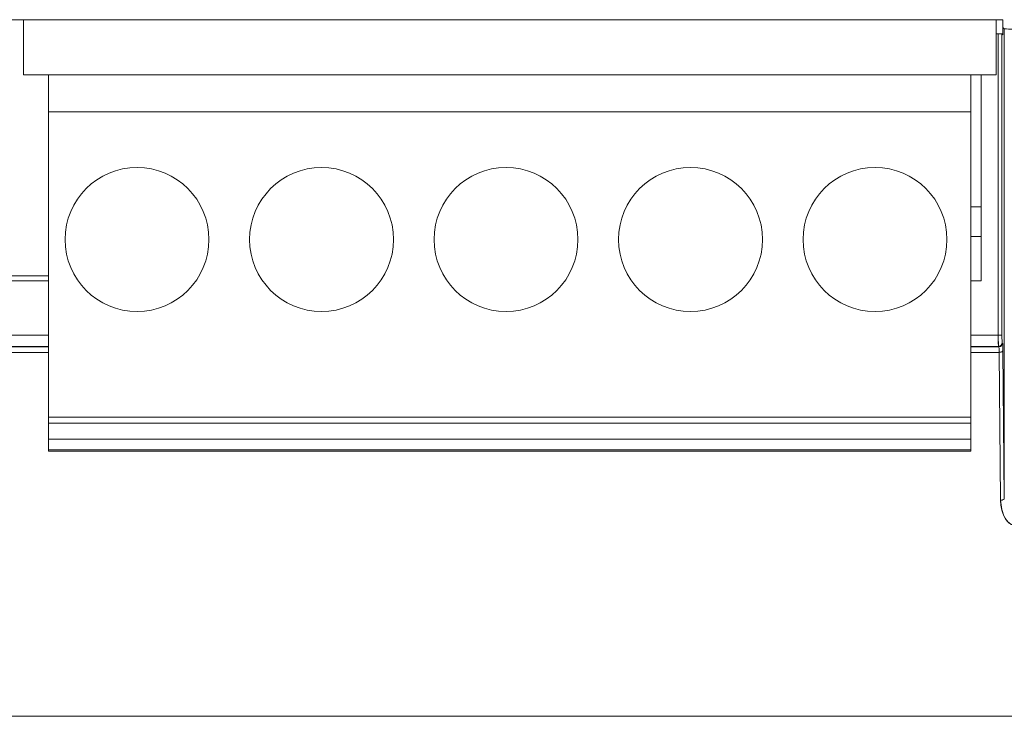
# Model space of a CAD drawing. Header units: millimetres. Extents: x 105 to 1419, y 95 to 961.
# Tile 13 of 43: x 245 to 272, y 490 to 509. Entities that reach past the tile are written whole.
import ezdxf

# ---------------------------------------------------------------- set-up
doc = ezdxf.new("R2010")
doc.units = ezdxf.units.MM
doc.header["$LTSCALE"] = 5

msp = doc.modelspace()

# ---------------------------------------------------------------- linework, layer by layer
at = {"color": 7, "linetype": 'Continuous', "lineweight": 15}
for p, q in [((178.687, 508.599), (271.808, 508.599)), ((245.26, 508.599), (245.26, 507.103)), ((271.62, 508.599), (271.62, 507.103)), ((271.808, 508.599), (271.808, 508.387)), ((271.808, 508.387), (271.844, 508.351)), ((271.808, 508.387), (271.808, 508.187)), ((271.844, 495.633), (271.844, 508.351)), ((271.681, 508.216), (271.62, 508.216)), ((271.681, 500.051), (271.681, 508.216)), ((271.681, 508.216), (271.781, 508.214)), ((271.781, 508.214), (271.781, 500.051)), ((271.808, 508.187), (271.781, 508.214)), ((245.26, 507.103), (245.94, 507.103)), ((245.94, 507.103), (245.94, 506.103)), ((245.94, 507.103), (270.94, 507.103)), ((270.94, 507.103), (270.94, 506.103)), ((270.94, 507.103), (271.62, 507.103)), ((271.218, 501.53), (271.218, 507.103)), ((245.94, 497.833), (245.94, 506.103)), ((245.94, 506.103), (270.94, 506.103)), ((270.94, 506.103), (270.94, 497.833)), ((270.94, 503.53), (271.218, 503.53)), ((244.38, 501.66), (245.94, 501.66)), ((245.94, 501.53), (244.38, 501.53)), ((271.218, 501.53), (270.94, 501.53)), ((271.781, 500.051), (271.681, 500.051)), ((271.784, 499.851), (271.798, 499.837)), ((244.38, 499.737), (245.94, 499.737)), ((270.94, 499.737), (271.698, 499.737)), ((271.698, 499.737), (271.684, 499.751)), ((271.744, 495.583), (271.703, 499.588)), ((271.803, 499.638), (271.844, 495.633)), ((245.94, 497.833), (270.94, 497.833)), ((245.94, 497.833), (245.94, 497.668)), ((270.94, 497.668), (245.94, 497.668)), ((245.94, 497.668), (245.94, 497.241)), ((270.94, 497.833), (270.94, 497.668)), ((270.94, 497.668), (270.94, 497.241)), ((245.94, 497.241), (270.94, 497.241)), ((245.94, 497.241), (245.94, 496.945)), ((270.94, 496.945), (270.94, 497.241)), ((245.94, 496.945), (270.94, 496.945)), ((245.94, 496.945), (245.94, 496.912)), ((245.94, 496.912), (270.94, 496.912)), ((270.94, 496.945), (270.94, 496.912)), ((323.409, 489.73), (160.508, 489.73))]:
    msp.add_line(p, q, dxfattribs=at)
at = {"color": 106, "linetype": 'Continuous', "lineweight": 15}
for p, q in [((271.218, 502.73), (270.94, 502.73)), ((244.38, 500.051), (245.94, 500.051)), ((270.94, 500.051), (271.681, 500.051)), ((245.94, 499.751), (244.38, 499.751)), ((244.38, 499.737), (245.94, 499.737)), ((245.94, 499.588), (244.38, 499.588)), ((271.684, 499.751), (270.94, 499.751)), ((270.94, 499.737), (271.698, 499.737)), ((271.703, 499.588), (270.94, 499.588))]:
    msp.add_line(p, q, dxfattribs=at)
at = {"color": 7, "linetype": 'Continuous', "lineweight": 15, "flags": 128}
for points in [[(271.803, 499.638), (271.801, 499.628), (271.795, 499.619), (271.786, 499.61), (271.774, 499.602), (271.759, 499.596), (271.741, 499.592), (271.723, 499.589), (271.703, 499.588)], [(271.803, 499.638), (271.801, 499.628), (271.795, 499.619), (271.786, 499.61), (271.774, 499.602), (271.759, 499.596), (271.741, 499.592), (271.723, 499.589), (271.703, 499.588)], [(271.844, 495.633), (271.842, 495.624), (271.836, 495.614), (271.826, 495.606), (271.814, 495.598), (271.799, 495.592), (271.782, 495.587), (271.763, 495.584), (271.744, 495.583)], [(271.844, 495.633), (271.842, 495.624), (271.836, 495.614), (271.826, 495.606), (271.814, 495.598), (271.799, 495.592), (271.782, 495.587), (271.763, 495.584), (271.744, 495.583)]]:
    msp.add_lwpolyline(points, dxfattribs=at)
at = {"color": 7, "linetype": 'Continuous', "lineweight": 15}
for centre in [(248.34, 502.645), (253.34, 502.645), (258.34, 502.645), (263.34, 502.645), (268.34, 502.645)]:
    msp.add_circle(centre, 1.95, dxfattribs=at)
for centre in [(271.684, 499.851), (271.698, 499.838)]:
    msp.add_arc(centre, 0.1, 270.0209, 359.9792, dxfattribs=at)
for centre, major_axis, ratio, start_param, end_param in [((271.684, 500.051), (0, 0.3), 0.011637, 1.570796, 3.124139), ((271.784, 500.051), (0, 0.2), 0.017455, 1.570796, 3.124139), ((271.797, 499.438), (0, 0.4), 0.017455, 5.235988, 6.265732), ((271.697, 499.438), (0, 0.3), 0.023273, 5.235988, 6.265732), ((272.144, 495.595), (0, 0.693), 0.57735, 1.58825, 3.141593)]:
    msp.add_ellipse(centre, major_axis=major_axis, ratio=ratio, start_param=start_param, end_param=end_param, dxfattribs=at)
for points, knots in [([(271.844, 508.351), (271.85, 508.35), (271.862, 508.349), (271.943, 508.347), (272.043, 508.346), (272.111, 508.346), (272.144, 508.346)], [0, 0, 0, 0, 0.270501, 0.562391, 0.789529, 1, 1, 1, 1]), ([(271.681, 508.216), (271.695, 508.216), (271.724, 508.216), (271.757, 508.215), (271.777, 508.215), (271.78, 508.214), (271.781, 508.214)], [0, 0, 0, 0, 0.270503, 0.562307, 0.789515, 1, 1, 1, 1]), ([(271.684, 499.751), (271.684, 499.753), (271.683, 499.757), (271.683, 499.782), (271.682, 499.818), (271.682, 499.874), (271.681, 499.952), (271.681, 500.02), (271.681, 500.051)], [0, 0, 0, 0, 0.1541497, 0.3000359, 0.4376212, 0.5670033, 0.7998966, 1, 1, 1, 1]), ([(271.798, 499.837), (271.798, 499.834), (271.8, 499.826), (271.802, 499.765), (271.803, 499.686), (271.803, 499.638)], [0, 0, 0, 0, 0.276661, 0.562592, 1, 1, 1, 1]), ([(271.703, 499.588), (271.703, 499.604), (271.703, 499.641), (271.701, 499.688), (271.7, 499.728), (271.698, 499.734), (271.698, 499.737)], [0, 0, 0, 0, 0.194641, 0.426235, 0.694739, 1, 1, 1, 1]), ([(272.144, 494.903), (272.119, 494.905), (272.066, 494.91), (271.991, 494.951), (271.92, 495.015), (271.782, 495.212), (271.761, 495.416), (271.744, 495.583)], [0, 0, 0, 0, 0.077227, 0.166597, 0.273643, 0.400021, 1, 1, 1, 1])]:
    msp.add_open_spline(points, degree=3, knots=knots, dxfattribs=at)

doc.saveas('drawing.dxf')
